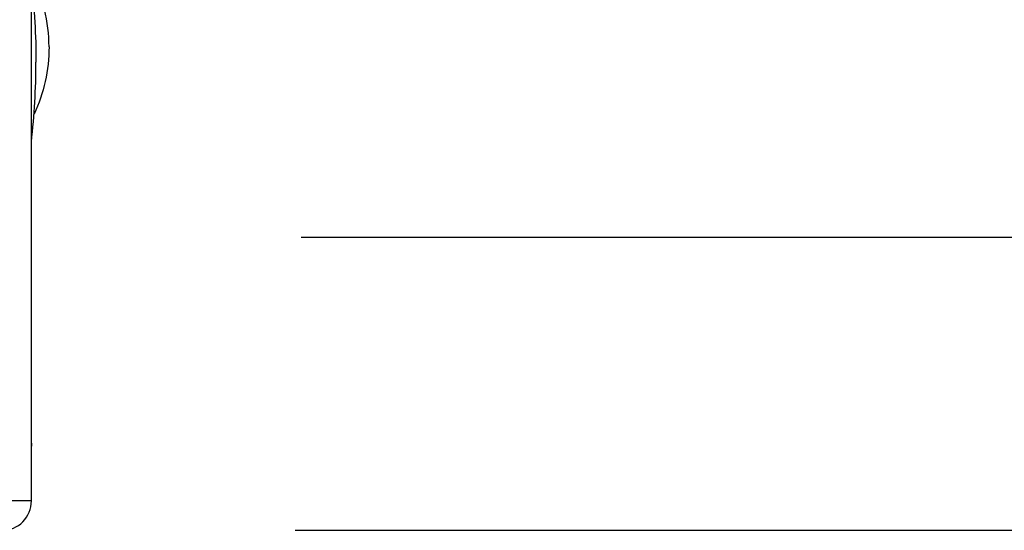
# Model space of a CAD drawing. Header units: millimetres. Extents: x 4 to 205, y 5 to 292.
# Tile 98 of 106: x 132.63 to 141.03, y 244.97 to 249.32. Entities that reach past the tile are written whole.
import ezdxf

# ---------------------------------------------------------------- set-up
doc = ezdxf.new("R2010")
doc.units = ezdxf.units.MM
doc.layers.add('1', color=7, linetype='CONTINUOUS')

msp = doc.modelspace()

# ---------------------------------------------------------------- linework, layer by layer
at = {"layer": '1', "color": 27, "linetype": 'CONTINUOUS'}
for q in [(132.7285, 260.4667), (131.7285, 245.2167)]:
    msp.add_line((132.7285, 245.2167), q, dxfattribs=at)
at = {"layer": '1', "color": 152, "linetype": 'CONTINUOUS'}
for p, q in [((135.0285, 247.4667), (156.6135, 247.4667)), ((135.0285, 247.4667), (156.6135, 247.4667)), ((134.9785, 244.9667), (156.6135, 244.9667))]:
    msp.add_line(p, q, dxfattribs=at)
at = {"layer": '1', "color": 3, "linetype": 'CONTINUOUS'}
for centre, radius, start, end in [((131.526, 249.0895), 1.3525, 0, 27.24021), ((126.7671, 248.9601), 6, 353.49184, 0)]:
    msp.add_arc(centre, radius, start, end, dxfattribs=at)
at = {"layer": '1', "color": 3, "linetype": 'CONTINUOUS', "extrusion": (-2.34291e-15, -1.17146e-15, -1)}
msp.add_arc((-126.7671, 248.9601), 6, 173.49184, 180, dxfattribs=at)
at = {"layer": '1', "color": 3, "linetype": 'CONTINUOUS', "extrusion": (0, 0, -1)}
msp.add_arc((-131.526, 249.0895), 1.3525, 180, 205.11165, dxfattribs=at)
at = {"layer": '1', "color": 27, "linetype": 'CONTINUOUS'}
msp.add_arc((132.4785, 245.2167), 0.25, 269.99963, 0, dxfattribs=at)
for points, knots in [([(132.7285, 245.7002), (132.7285, 245.7054), (132.7285, 245.7149), (132.7285, 245.7269), (132.7285, 245.7312)], [0, 0, 0, 0, 0.657812, 1, 1, 1, 1]), ([(132.7285, 245.7093), (132.7285, 245.7016), (132.7285, 245.6921), (132.7285, 245.6855), (132.7285, 245.6837)], [0, 0, 0, 0, 0.689281, 1, 1, 1, 1])]:
    msp.add_open_spline(points, degree=3, knots=knots, dxfattribs=at)

doc.saveas('drawing.dxf')
